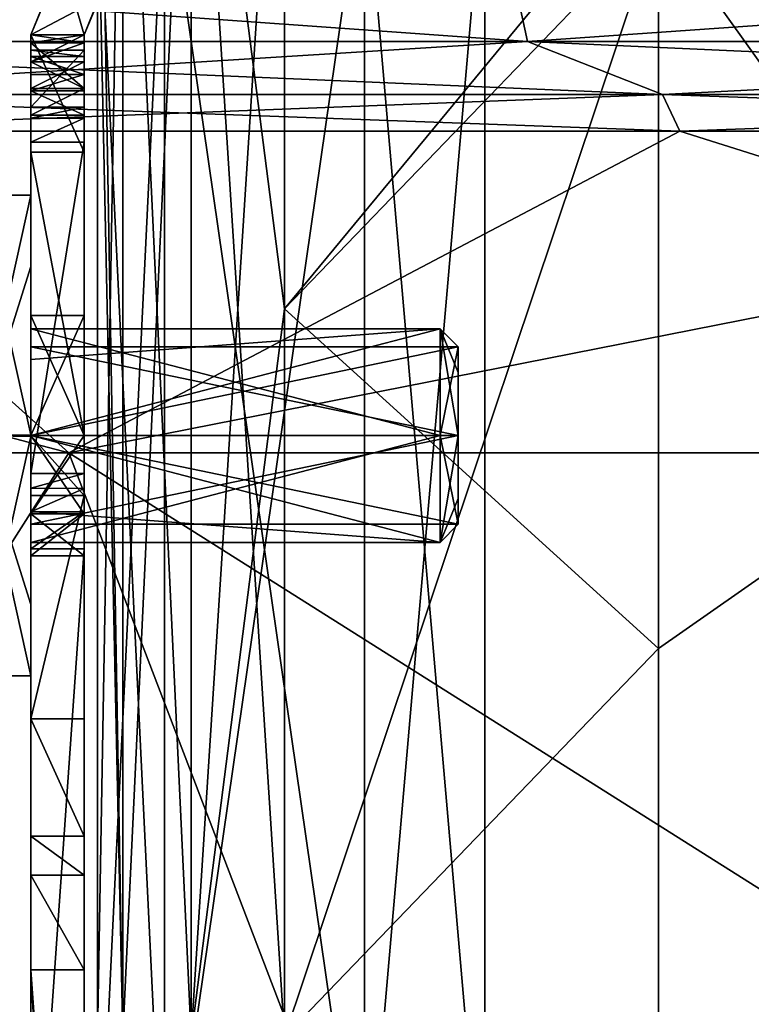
# Model space of a CAD drawing. Extents: x -226 to 210, y 0 to 1475.
# Tile 19 of 102: x -63 to -36, y 165 to 202. Entities that reach past the tile are written whole.
import ezdxf

# ---------------------------------------------------------------- set-up
doc = ezdxf.new("R2010")
doc.units = 0
doc.header["$LTSCALE"] = 60.382224
for name, color, linetype in [('11', 7, 'CONTINUOUS'), ('12', 7, 'CONTINUOUS'), ('13', 7, 'CONTINUOUS'), ('14', 7, 'CONTINUOUS'), ('15', 7, 'CONTINUOUS'), ('16', 7, 'CONTINUOUS'), ('17', 7, 'CONTINUOUS'), ('18', 7, 'CONTINUOUS'), ('2', 7, 'CONTINUOUS'), ('20', 7, 'CONTINUOUS'), ('238', 7, 'CONTINUOUS'), ('239', 7, 'CONTINUOUS'), ('240', 7, 'CONTINUOUS'), ('256', 7, 'CONTINUOUS'), ('257', 7, 'CONTINUOUS'), ('258', 7, 'CONTINUOUS'), ('259', 7, 'CONTINUOUS'), ('260', 7, 'CONTINUOUS'), ('261', 7, 'CONTINUOUS'), ('262', 7, 'CONTINUOUS'), ('3', 7, 'CONTINUOUS'), ('37', 7, 'CONTINUOUS'), ('38', 7, 'CONTINUOUS'), ('397', 7, 'CONTINUOUS'), ('398', 7, 'CONTINUOUS'), ('399', 7, 'CONTINUOUS'), ('4', 7, 'CONTINUOUS'), ('400', 7, 'CONTINUOUS'), ('409', 7, 'CONTINUOUS'), ('410', 7, 'CONTINUOUS'), ('411', 7, 'CONTINUOUS'), ('412', 7, 'CONTINUOUS'), ('413', 7, 'CONTINUOUS'), ('414', 7, 'CONTINUOUS'), ('415', 7, 'CONTINUOUS'), ('416', 7, 'CONTINUOUS'), ('417', 7, 'CONTINUOUS'), ('418', 7, 'CONTINUOUS'), ('419', 7, 'CONTINUOUS'), ('420', 7, 'CONTINUOUS'), ('421', 7, 'CONTINUOUS'), ('422', 7, 'CONTINUOUS'), ('423', 7, 'CONTINUOUS'), ('424', 7, 'CONTINUOUS'), ('425', 7, 'CONTINUOUS'), ('426', 7, 'CONTINUOUS'), ('427', 7, 'CONTINUOUS'), ('428', 7, 'CONTINUOUS'), ('429', 7, 'CONTINUOUS'), ('436', 7, 'CONTINUOUS'), ('5', 7, 'CONTINUOUS'), ('6', 7, 'CONTINUOUS'), ('7', 7, 'CONTINUOUS'), ('8', 7, 'CONTINUOUS'), ('882', 7, 'CONTINUOUS'), ('883', 7, 'CONTINUOUS'), ('884', 7, 'CONTINUOUS'), ('885', 7, 'CONTINUOUS'), ('886', 7, 'CONTINUOUS'), ('887', 7, 'CONTINUOUS'), ('888', 7, 'CONTINUOUS'), ('889', 7, 'CONTINUOUS'), ('9', 7, 'CONTINUOUS')]:
    doc.layers.add(name, color=color, linetype=linetype)

msp = doc.modelspace()

# ---------------------------------------------------------------- linework, layer by layer
at = {"layer": '11', "color": 7, "linetype": 'CONTINUOUS'}
for points in [[(-50, 207.692, -285), (-50, 155.769, -285), (-57.5, 207.692, -285), (-50, 207.692, -285)], [(-57.5, 207.692, -285), (-50, 155.769, -285), (-57.5, 155.769, -285), (-57.5, 207.692, -285)]]:
    msp.add_3dface(points, dxfattribs=at)
at = {"layer": '12', "color": 7, "linetype": 'CONTINUOUS'}
for points in [[(-50, 155.769, -285), (-50, 207.692, -285), (-50, 155.769, -295), (-50, 155.769, -285)], [(-50, 155.769, -295), (-50, 207.692, -285), (-50, 207.692, -295), (-50, 155.769, -295)]]:
    msp.add_3dface(points, dxfattribs=at)
at = {"layer": '13', "color": 7, "linetype": 'CONTINUOUS'}
for points in [[(-45.5, 207.692, -295), (-45.5, 155.769, -295), (-50, 207.692, -295), (-45.5, 207.692, -295)], [(-45.5, 155.769, -295), (-50, 155.769, -295), (-50, 207.692, -295), (-45.5, 155.769, -295)]]:
    msp.add_3dface(points, dxfattribs=at)
at = {"layer": '14', "color": 7, "linetype": 'CONTINUOUS'}
for points in [[(-57.5, 207.692, -285), (-57.5, 155.769, -285), (-57.5, 207.692, -292.5), (-57.5, 207.692, -285)], [(-57.5, 207.692, -292.5), (-57.5, 155.769, -285), (-57.5, 155.769, -292.5), (-57.5, 207.692, -292.5)]]:
    msp.add_3dface(points, dxfattribs=at)
at = {"layer": '15', "color": 7, "linetype": 'CONTINUOUS'}
for points in [[(-57.5, 207.692, -292.5), (-57.5, 155.769, -292.5), (-60, 207.692, -292.5), (-57.5, 207.692, -292.5)], [(-60, 207.692, -292.5), (-57.5, 155.769, -292.5), (-60, 155.769, -292.5), (-60, 207.692, -292.5)]]:
    msp.add_3dface(points, dxfattribs=at)
at = {"layer": '16', "color": 7, "linetype": 'CONTINUOUS'}
for points in [[(-60, 207.692, -292.5), (-60, 155.769, -292.5), (-60, 207.692, -267), (-60, 207.692, -292.5)], [(-60, 207.692, -267), (-60, 155.769, -292.5), (-60, 163.485, -267), (-60, 207.692, -267)]]:
    msp.add_3dface(points, dxfattribs=at)
at = {"layer": '17', "color": 7, "linetype": 'CONTINUOUS'}
for points in [[(-60, 217.998, -267), (-60, 207.692, -267), (-59.062, 163.485, -263.5), (-60, 217.998, -267)], [(-59.062, 217.998, -263.5), (-60, 217.998, -267), (-59.062, 163.485, -263.5), (-59.062, 217.998, -263.5)], [(-56.5, 217.998, -260.938), (-59.062, 217.998, -263.5), (-56.5, 163.485, -260.938), (-56.5, 217.998, -260.938)], [(-56.5, 163.485, -260.938), (-59.062, 217.998, -263.5), (-59.062, 163.485, -263.5), (-56.5, 163.485, -260.938)], [(-53, 217.998, -260), (-56.5, 217.998, -260.938), (-53, 190.741, -260), (-53, 217.998, -260)], [(-53, 190.741, -260), (-56.5, 217.998, -260.938), (-53, 163.485, -260), (-53, 190.741, -260)], [(-53, 163.485, -260), (-56.5, 217.998, -260.938), (-56.5, 163.485, -260.938), (-53, 163.485, -260)], [(-60, 207.692, -267), (-60, 163.485, -267), (-59.062, 163.485, -263.5), (-60, 207.692, -267)]]:
    msp.add_3dface(points, dxfattribs=at)
at = {"layer": '18', "color": 7, "linetype": 'CONTINUOUS'}
for points in [[(-53, 217.998, -260), (-53, 190.741, -260), (-39, 207.692, -260), (-53, 217.998, -260)], [(-39, 207.692, -260), (-53, 190.741, -260), (-39, 205.28, -260), (-39, 207.692, -260)], [(-53, 190.741, -260), (-53, 163.485, -260), (-39, 205.28, -260), (-53, 190.741, -260)], [(-39, 205.28, -260), (-53, 163.485, -260), (-39, 155.769, -260), (-39, 205.28, -260)]]:
    msp.add_3dface(points, dxfattribs=at)
at = {"layer": '2', "color": 7, "linetype": 'CONTINUOUS'}
for points in [[(-45.5, 207.692, -305), (-45.5, 155.769, -305), (-45.5, 207.692, -295), (-45.5, 207.692, -305)], [(-45.5, 207.692, -295), (-45.5, 155.769, -305), (-45.5, 155.769, -295), (-45.5, 207.692, -295)]]:
    msp.add_3dface(points, dxfattribs=at)
at = {"layer": '20', "color": 7, "linetype": 'CONTINUOUS'}
for points in [[(-39, 205.28, -260), (-39, 155.769, -260), (0, 150.767, -262.5), (-39, 205.28, -260)], [(0, 205.28, -262.5), (-39, 205.28, -260), (0, 150.767, -262.5), (0, 205.28, -262.5)]]:
    msp.add_3dface(points, dxfattribs=at)
at = {"layer": '238', "color": 7, "linetype": 'CONTINUOUS'}
for points in [[(-62.5, 186.031, -308.999), (-62.5, 195, -300), (-62.5, 186, -304), (-62.5, 186.031, -308.999)], [(-62.5, 195, -300), (-62.5, 192.327, -293.599), (-62.5, 188.845, -297.188), (-62.5, 195, -300)], [(-62.5, 186, -304), (-62.5, 195, -300), (-62.5, 189.999, -300.016), (-62.5, 186, -304)], [(-62.5, 189.999, -300.016), (-62.5, 195, -300), (-62.5, 188.845, -297.188), (-62.5, 189.999, -300.016)], [(-62.5, 192.327, -293.599), (-62.5, 185.969, -291.001), (-62.5, 186, -296), (-62.5, 192.327, -293.599)], [(-62.5, 192.327, -293.599), (-62.5, 186, -296), (-62.5, 188.845, -297.188), (-62.5, 192.327, -293.599)], [(-62.5, 179.673, -306.401), (-62.5, 186.031, -308.999), (-62.5, 186, -304), (-62.5, 179.673, -306.401)], [(-62.5, 183.155, -302.812), (-62.5, 179.673, -306.401), (-62.5, 186, -304), (-62.5, 183.155, -302.812)], [(-62.5, 185.969, -291.001), (-62.5, 177, -300), (-62.5, 186, -296), (-62.5, 185.969, -291.001)], [(-62.5, 186, -296), (-62.5, 177, -300), (-62.5, 182.001, -299.984), (-62.5, 186, -296)], [(-62.5, 177, -300), (-62.5, 179.673, -306.401), (-62.5, 183.155, -302.812), (-62.5, 177, -300)], [(-62.5, 182.001, -299.984), (-62.5, 177, -300), (-62.5, 183.155, -302.812), (-62.5, 182.001, -299.984)]]:
    msp.add_3dface(points, dxfattribs=at)
at = {"layer": '239', "color": 7, "linetype": 'CONTINUOUS'}
for points in [[(-62.5, 195, -300), (-62.5, 186.031, -308.999), (-64.5, 195, -300), (-62.5, 195, -300)], [(-64.5, 195, -300), (-62.5, 186.031, -308.999), (-64.5, 186, -309), (-64.5, 195, -300)], [(-62.5, 186.031, -308.999), (-62.5, 179.673, -306.401), (-64.5, 186, -309), (-62.5, 186.031, -308.999)], [(-62.5, 179.673, -306.401), (-62.5, 177, -300), (-64.5, 186, -309), (-62.5, 179.673, -306.401)], [(-64.5, 186, -309), (-62.5, 177, -300), (-64.5, 177, -300), (-64.5, 186, -309)]]:
    msp.add_3dface(points, dxfattribs=at)
at = {"layer": '240', "color": 7, "linetype": 'CONTINUOUS'}
for points in [[(-62.5, 192.327, -293.599), (-62.5, 195, -300), (-64.5, 186, -291), (-62.5, 192.327, -293.599)], [(-62.5, 195, -300), (-64.5, 195, -300), (-64.5, 186, -291), (-62.5, 195, -300)], [(-62.5, 185.969, -291.001), (-62.5, 192.327, -293.599), (-64.5, 186, -291), (-62.5, 185.969, -291.001)], [(-64.5, 177, -300), (-62.5, 185.969, -291.001), (-64.5, 186, -291), (-64.5, 177, -300)], [(-62.5, 177, -300), (-62.5, 185.969, -291.001), (-64.5, 177, -300), (-62.5, 177, -300)]]:
    msp.add_3dface(points, dxfattribs=at)
at = {"layer": '256', "color": 7, "linetype": 'CONTINUOUS'}
for points in [[(-62.5, 186, -296), (-62.5, 182.001, -299.984), (-47.177, 186, -296), (-62.5, 186, -296)], [(-47.177, 186, -296), (-62.5, 182.001, -299.984), (-47.177, 182, -300), (-47.177, 186, -296)], [(-62.5, 183.155, -302.812), (-62.5, 186, -304), (-47.177, 182, -300), (-62.5, 183.155, -302.812)], [(-47.177, 182, -300), (-62.5, 186, -304), (-47.177, 186, -304), (-47.177, 182, -300)], [(-62.5, 182.001, -299.984), (-62.5, 183.155, -302.812), (-47.177, 182, -300), (-62.5, 182.001, -299.984)]]:
    msp.add_3dface(points, dxfattribs=at)
at = {"layer": '257', "color": 7, "linetype": 'CONTINUOUS'}
for points in [[(-62.5, 188.845, -297.188), (-62.5, 186, -296), (-47.177, 190, -300), (-62.5, 188.845, -297.188)], [(-62.5, 186, -296), (-47.177, 186, -296), (-47.177, 190, -300), (-62.5, 186, -296)], [(-62.5, 189.999, -300.016), (-62.5, 188.845, -297.188), (-47.177, 190, -300), (-62.5, 189.999, -300.016)], [(-47.177, 186, -304), (-62.5, 189.999, -300.016), (-47.177, 190, -300), (-47.177, 186, -304)], [(-62.5, 186, -304), (-62.5, 189.999, -300.016), (-47.177, 186, -304), (-62.5, 186, -304)]]:
    msp.add_3dface(points, dxfattribs=at)
at = {"layer": '258', "color": 7, "linetype": 'CONTINUOUS'}
for points in [[(-47.177, 190, -300), (-47.177, 186, -296), (-46.5, 189.323, -299.976), (-47.177, 190, -300)], [(-47.177, 186, -304), (-47.177, 190, -300), (-46.5, 186, -303.323), (-47.177, 186, -304)], [(-46.5, 186, -303.323), (-47.177, 190, -300), (-46.5, 188.362, -302.336), (-46.5, 186, -303.323)], [(-46.5, 188.362, -302.336), (-47.177, 190, -300), (-46.5, 189.323, -299.976), (-46.5, 188.362, -302.336)], [(-47.177, 186, -296), (-46.5, 186, -296.677), (-46.5, 189.323, -299.976), (-47.177, 186, -296)]]:
    msp.add_3dface(points, dxfattribs=at)
at = {"layer": '259', "color": 7, "linetype": 'CONTINUOUS'}
for points in [[(-46.5, 189.323, -299.976), (-46.5, 186, -296.677), (-46.5, 183.638, -297.664), (-46.5, 189.323, -299.976)], [(-46.5, 188.362, -302.336), (-46.5, 189.323, -299.976), (-46.5, 182.677, -300.024), (-46.5, 188.362, -302.336)], [(-46.5, 182.677, -300.024), (-46.5, 189.323, -299.976), (-46.5, 183.638, -297.664), (-46.5, 182.677, -300.024)], [(-46.5, 186, -303.323), (-46.5, 188.362, -302.336), (-46.5, 182.677, -300.024), (-46.5, 186, -303.323)]]:
    msp.add_3dface(points, dxfattribs=at)
at = {"layer": '260', "color": 7, "linetype": 'CONTINUOUS'}
for points in [[(-47.177, 186, -296), (-47.177, 182, -300), (-46.5, 186, -296.677), (-47.177, 186, -296)], [(-47.177, 182, -300), (-47.177, 186, -304), (-46.5, 182.677, -300.024), (-47.177, 182, -300)], [(-46.5, 186, -296.677), (-47.177, 182, -300), (-46.5, 183.638, -297.664), (-46.5, 186, -296.677)], [(-47.177, 186, -304), (-46.5, 186, -303.323), (-46.5, 182.677, -300.024), (-47.177, 186, -304)], [(-47.177, 182, -300), (-46.5, 182.677, -300.024), (-46.5, 183.638, -297.664), (-47.177, 182, -300)]]:
    msp.add_3dface(points, dxfattribs=at)
at = {"layer": '261', "color": 7, "linetype": 'CONTINUOUS'}
for points in [[(-46.5, 186, -296.677), (-46.5, 189.323, -300), (-62.5, 186, -296.677), (-46.5, 186, -296.677)], [(-62.5, 186, -296.677), (-46.5, 189.323, -300), (-62.5, 189.323, -300), (-62.5, 186, -296.677)], [(-46.5, 182.677, -300), (-46.5, 186, -296.677), (-62.5, 182.677, -300), (-46.5, 182.677, -300)], [(-62.5, 182.677, -300), (-46.5, 186, -296.677), (-62.5, 186, -296.677), (-62.5, 182.677, -300)]]:
    msp.add_3dface(points, dxfattribs=at)
at = {"layer": '262', "color": 7, "linetype": 'CONTINUOUS'}
for points in [[(-62.5, 189.323, -300), (-46.5, 189.323, -300), (-46.5, 186, -303.323), (-62.5, 189.323, -300)], [(-62.5, 189.323, -300), (-46.5, 186, -303.323), (-62.5, 186, -303.323), (-62.5, 189.323, -300)], [(-46.5, 182.677, -300), (-62.5, 182.677, -300), (-62.5, 186, -303.323), (-46.5, 182.677, -300)], [(-46.5, 186, -303.323), (-46.5, 182.677, -300), (-62.5, 186, -303.323), (-46.5, 186, -303.323)]]:
    msp.add_3dface(points, dxfattribs=at)
at = {"layer": '3', "color": 7, "linetype": 'CONTINUOUS'}
for points in [[(-45.5, 155.769, -305), (-45.5, 207.692, -305), (-50, 155.769, -305), (-45.5, 155.769, -305)], [(-50, 155.769, -305), (-45.5, 207.692, -305), (-50, 207.692, -305), (-50, 155.769, -305)]]:
    msp.add_3dface(points, dxfattribs=at)
at = {"layer": '37', "color": 7, "linetype": 'CONTINUOUS'}
for points in [[(-53, 190.741, -340), (-53, 217.998, -340), (-39, 205.28, -340), (-53, 190.741, -340)], [(-53, 190.741, -340), (-39, 205.28, -340), (-39, 178.024, -340), (-53, 190.741, -340)], [(-53, 163.485, -340), (-53, 190.741, -340), (-39, 178.024, -340), (-53, 163.485, -340)], [(-53, 163.485, -340), (-39, 178.024, -340), (-39, 150.767, -340), (-53, 163.485, -340)]]:
    msp.add_3dface(points, dxfattribs=at)
at = {"layer": '38', "color": 7, "linetype": 'CONTINUOUS'}
for points in [[(-39, 205.28, -340), (0, 205.28, -337.5), (-39, 178.024, -340), (-39, 205.28, -340)], [(-39, 178.024, -340), (0, 205.28, -337.5), (-39, 150.767, -340), (-39, 178.024, -340)], [(-39, 150.767, -340), (0, 205.28, -337.5), (0, 150.767, -337.5), (-39, 150.767, -340)]]:
    msp.add_3dface(points, dxfattribs=at)
at = {"layer": '397', "color": 7, "linetype": 'CONTINUOUS'}
for points in [[(-62.5, 183.972, -247.392), (-62.5, 183.972, -197.258), (-62.5, 201, -224.886), (-62.5, 183.972, -247.392)], [(-62.5, 201, -262), (-62.5, 183.972, -247.392), (-62.5, 200, -261), (-62.5, 201, -262)], [(-62.5, 183.972, -247.392), (-62.5, 201, -262), (-62.5, 186, -295.5), (-62.5, 183.972, -247.392)], [(-62.5, 200, -259), (-62.5, 183.972, -247.392), (-62.5, 201, -259), (-62.5, 200, -259)], [(-62.5, 201, -259), (-62.5, 183.972, -247.392), (-62.5, 201, -224.886), (-62.5, 201, -259)], [(-62.5, 201, -224.886), (-62.5, 183.972, -197.258), (-62.5, 199, -190.773), (-62.5, 201, -224.886)], [(-62.5, 201, -300), (-62.5, 196.607, -310.606), (-62.5, 190.5, -300.007), (-62.5, 201, -300)], [(-62.5, 201, -262), (-62.5, 201, -300), (-62.5, 186, -295.5), (-62.5, 201, -262)], [(-62.5, 186, -295.5), (-62.5, 201, -300), (-62.5, 190.5, -300.007), (-62.5, 186, -295.5)], [(-62.5, 200.707, -261.293), (-62.5, 201, -262), (-62.5, 200, -261), (-62.5, 200.707, -261.293)], [(-62.5, 201, -190.773), (-62.5, 201, -224.886), (-62.5, 200.7, -190.773), (-62.5, 201, -190.773)], [(-62.5, 200.7, -190.773), (-62.5, 201, -224.886), (-62.5, 199, -190.773), (-62.5, 200.7, -190.773)], [(-62.5, 200.196, -188.37), (-62.5, 184.025, -147.264), (-62.5, 200.426, -187.641), (-62.5, 200.196, -188.37)], [(-62.5, 200.426, -187.641), (-62.5, 184.025, -147.264), (-62.5, 198.296, -163.3), (-62.5, 200.426, -187.641)], [(-62.5, 199.517, -188.724), (-62.5, 184.025, -147.264), (-62.5, 200.196, -188.37), (-62.5, 199.517, -188.724)], [(-62.5, 200, -261), (-62.5, 183.972, -247.392), (-62.5, 199, -260.004), (-62.5, 200, -261)], [(-62.5, 199, -260.004), (-62.5, 183.972, -247.392), (-62.5, 200, -259), (-62.5, 199, -260.004)], [(-62.5, 198.913, -188.777), (-62.5, 184.025, -147.264), (-62.5, 199.517, -188.724), (-62.5, 198.913, -188.777)], [(-62.5, 199, -190.773), (-62.5, 183.972, -197.258), (-62.5, 198.001, -189.817), (-62.5, 199, -190.773)], [(-62.5, 198.001, -189.817), (-62.5, 184.025, -147.264), (-62.5, 198.913, -188.777), (-62.5, 198.001, -189.817)], [(-62.5, 198.296, -163.3), (-62.5, 184.025, -147.264), (-62.5, 197.888, -161.714), (-62.5, 198.296, -163.3)], [(-62.5, 183.972, -197.258), (-62.5, 184.025, -147.264), (-62.5, 198.001, -189.817), (-62.5, 183.972, -197.258)], [(-62.5, 197.888, -161.714), (-62.5, 184.025, -147.264), (-62.5, 196.99, -160.345), (-62.5, 197.888, -161.714)], [(-62.5, 196.99, -160.345), (-62.5, 184.025, -147.264), (-62.5, 184.586, -146.9), (-62.5, 196.99, -160.345)], [(-62.5, 186, -315), (-62.5, 183.753, -314.831), (-62.5, 196.607, -310.606), (-62.5, 186, -315)], [(-62.5, 196.607, -310.606), (-62.5, 183.753, -314.831), (-62.5, 186, -304.5), (-62.5, 196.607, -310.606)], [(-62.5, 190.5, -300.007), (-62.5, 196.607, -310.606), (-62.5, 186, -304.5), (-62.5, 190.5, -300.007)], [(-62.5, 183.753, -314.831), (-62.5, 183.075, -303.42), (-62.5, 186, -304.5), (-62.5, 183.753, -314.831)], [(-62.5, 183.072, -296.583), (-62.5, 183.972, -247.392), (-62.5, 186, -295.5), (-62.5, 183.072, -296.583)], [(-62.5, 184.025, -147.264), (-62.5, 183.972, -197.258), (-62.5, 183.147, -147.426), (-62.5, 184.025, -147.264)], [(-62.5, 129.459, -243.091), (-62.5, 129.459, -191.182), (-62.5, 183.972, -197.258), (-62.5, 129.459, -243.091)], [(-62.5, 166, -295), (-62.5, 129.459, -243.091), (-62.5, 183.972, -247.392), (-62.5, 166, -295)], [(-62.5, 183.972, -247.392), (-62.5, 129.459, -243.091), (-62.5, 183.972, -197.258), (-62.5, 183.972, -247.392)], [(-62.5, 183.972, -197.258), (-62.5, 129.459, -191.182), (-62.5, 183.147, -147.426), (-62.5, 183.972, -197.258)], [(-62.5, 183.072, -296.583), (-62.5, 166, -295), (-62.5, 183.972, -247.392), (-62.5, 183.072, -296.583)], [(-62.5, 183.753, -314.831), (-62.5, 175.394, -310.607), (-62.5, 183.075, -303.42), (-62.5, 183.753, -314.831)], [(-62.5, 129.459, -191.182), (-62.5, 129.459, -139.273), (-62.5, 183.147, -147.426), (-62.5, 129.459, -191.182)], [(-62.5, 183.147, -147.426), (-62.5, 129.459, -139.273), (-62.5, 181.758, -146.78), (-62.5, 183.147, -147.426)], [(-62.5, 175.394, -310.607), (-62.5, 171, -300), (-62.5, 183.075, -303.42), (-62.5, 175.394, -310.607)], [(-62.5, 183.075, -303.42), (-62.5, 171, -300), (-62.5, 181.5, -299.993), (-62.5, 183.075, -303.42)], [(-62.5, 169.536, -296.464), (-62.5, 166, -295), (-62.5, 183.072, -296.583), (-62.5, 169.536, -296.464)], [(-62.5, 181.5, -299.993), (-62.5, 169.536, -296.464), (-62.5, 183.072, -296.583), (-62.5, 181.5, -299.993)], [(-62.5, 181.758, -146.78), (-62.5, 129.459, -139.273), (-62.5, 153.254, -115.033), (-62.5, 181.758, -146.78)], [(-62.5, 171, -300), (-62.5, 169.536, -296.464), (-62.5, 181.5, -299.993), (-62.5, 171, -300)], [(-62.5, 129.459, -295), (-62.5, 129.459, -243.091), (-62.5, 166, -295), (-62.5, 129.459, -295)]]:
    msp.add_3dface(points, dxfattribs=at)
at = {"layer": '398', "color": 7, "linetype": 'CONTINUOUS'}
for points in [[(-62.5, 186, -295.5), (-62.5, 190.5, -300.007), (-60.5, 186, -295.5), (-62.5, 186, -295.5)], [(-62.5, 190.5, -300.007), (-62.5, 186, -304.5), (-60.5, 190.5, -299.993), (-62.5, 190.5, -300.007)], [(-62.5, 190.5, -300.007), (-60.5, 190.5, -299.993), (-60.5, 186, -295.5), (-62.5, 190.5, -300.007)], [(-62.5, 186, -304.5), (-60.5, 186, -304.5), (-60.5, 190.5, -299.993), (-62.5, 186, -304.5)]]:
    msp.add_3dface(points, dxfattribs=at)
at = {"layer": '399', "color": 7, "linetype": 'CONTINUOUS'}
for points in [[(-62.5, 186, -304.5), (-62.5, 183.075, -303.42), (-60.5, 186, -304.5), (-62.5, 186, -304.5)], [(-62.5, 183.075, -303.42), (-60.5, 183.072, -303.417), (-60.5, 186, -304.5), (-62.5, 183.075, -303.42)], [(-62.5, 183.072, -296.583), (-62.5, 186, -295.5), (-60.5, 183.075, -296.58), (-62.5, 183.072, -296.583)], [(-60.5, 183.075, -296.58), (-62.5, 186, -295.5), (-60.5, 186, -295.5), (-60.5, 183.075, -296.58)], [(-62.5, 183.075, -303.42), (-62.5, 181.5, -299.993), (-60.5, 181.5, -300.007), (-62.5, 183.075, -303.42)], [(-62.5, 183.075, -303.42), (-60.5, 181.5, -300.007), (-60.5, 183.072, -303.417), (-62.5, 183.075, -303.42)], [(-62.5, 181.5, -299.993), (-62.5, 183.072, -296.583), (-60.5, 183.075, -296.58), (-62.5, 181.5, -299.993)], [(-62.5, 181.5, -299.993), (-60.5, 183.075, -296.58), (-60.5, 181.5, -300.007), (-62.5, 181.5, -299.993)]]:
    msp.add_3dface(points, dxfattribs=at)
at = {"layer": '4', "color": 7, "linetype": 'CONTINUOUS'}
for points in [[(-50, 155.769, -305), (-50, 207.692, -305), (-50, 155.769, -315), (-50, 155.769, -305)], [(-50, 155.769, -315), (-50, 207.692, -305), (-50, 207.692, -315), (-50, 155.769, -315)]]:
    msp.add_3dface(points, dxfattribs=at)
at = {"layer": '400', "color": 7, "linetype": 'CONTINUOUS'}
for points in [[(-60.5, 201, -190.773), (-60.5, 200.7, -190.773), (-60.5, 183.972, -197.26), (-60.5, 201, -190.773)], [(-60.5, 201, -190.773), (-60.5, 183.972, -197.26), (-60.5, 201, -224.886), (-60.5, 201, -190.773)], [(-60.5, 200, -259), (-60.5, 201, -259), (-60.5, 201, -224.886), (-60.5, 200, -259)], [(-60.5, 183.972, -247.396), (-60.5, 200, -259), (-60.5, 201, -224.886), (-60.5, 183.972, -247.396)], [(-60.5, 201, -262), (-60.5, 200.707, -261.293), (-60.5, 183.075, -296.58), (-60.5, 201, -262)], [(-60.5, 201, -300), (-60.5, 201, -262), (-60.5, 190.5, -299.993), (-60.5, 201, -300)], [(-60.5, 201, -262), (-60.5, 183.075, -296.58), (-60.5, 186, -295.5), (-60.5, 201, -262)], [(-60.5, 190.5, -299.993), (-60.5, 201, -262), (-60.5, 186, -295.5), (-60.5, 190.5, -299.993)], [(-60.5, 196.606, -310.607), (-60.5, 201, -300), (-60.5, 186, -304.5), (-60.5, 196.606, -310.607)], [(-60.5, 186, -304.5), (-60.5, 201, -300), (-60.5, 190.5, -299.993), (-60.5, 186, -304.5)], [(-60.5, 183.972, -197.26), (-60.5, 183.972, -247.396), (-60.5, 201, -224.886), (-60.5, 183.972, -197.26)], [(-60.5, 200.707, -261.293), (-60.5, 200, -261), (-60.5, 183.075, -296.58), (-60.5, 200.707, -261.293)], [(-60.5, 200.7, -190.773), (-60.5, 199, -190.773), (-60.5, 183.972, -197.26), (-60.5, 200.7, -190.773)], [(-60.5, 200.426, -187.641), (-60.5, 198.296, -163.3), (-60.5, 183.972, -197.26), (-60.5, 200.426, -187.641)], [(-60.5, 200.196, -188.37), (-60.5, 200.426, -187.641), (-60.5, 198.913, -188.777), (-60.5, 200.196, -188.37)], [(-60.5, 198.913, -188.777), (-60.5, 200.426, -187.641), (-60.5, 183.972, -197.26), (-60.5, 198.913, -188.777)], [(-60.5, 199.517, -188.724), (-60.5, 200.196, -188.37), (-60.5, 198.913, -188.777), (-60.5, 199.517, -188.724)], [(-60.5, 199, -259.996), (-60.5, 200, -259), (-60.5, 183.972, -247.396), (-60.5, 199, -259.996)], [(-60.5, 200, -261), (-60.5, 199, -259.996), (-60.5, 183.075, -296.58), (-60.5, 200, -261)], [(-60.5, 199, -190.773), (-60.5, 198.001, -189.817), (-60.5, 183.972, -197.26), (-60.5, 199, -190.773)], [(-60.5, 199, -259.996), (-60.5, 183.972, -247.396), (-60.5, 183.075, -296.58), (-60.5, 199, -259.996)], [(-60.5, 198.001, -189.817), (-60.5, 198.913, -188.777), (-60.5, 183.972, -197.26), (-60.5, 198.001, -189.817)], [(-60.5, 198.296, -163.3), (-60.5, 197.888, -161.714), (-60.5, 183.972, -197.26), (-60.5, 198.296, -163.3)], [(-60.5, 197.888, -161.714), (-60.5, 196.99, -160.345), (-60.5, 183.972, -197.26), (-60.5, 197.888, -161.714)], [(-60.5, 184.586, -146.9), (-60.5, 184.024, -147.264), (-60.5, 196.99, -160.345), (-60.5, 184.586, -146.9)], [(-60.5, 196.99, -160.345), (-60.5, 184.024, -147.264), (-60.5, 183.972, -197.26), (-60.5, 196.99, -160.345)], [(-60.5, 186, -315), (-60.5, 196.606, -310.607), (-60.5, 183.753, -314.831), (-60.5, 186, -315)], [(-60.5, 183.753, -314.831), (-60.5, 196.606, -310.607), (-60.5, 186, -304.5), (-60.5, 183.753, -314.831)], [(-60.5, 183.072, -303.417), (-60.5, 183.753, -314.831), (-60.5, 186, -304.5), (-60.5, 183.072, -303.417)], [(-60.5, 184.024, -147.264), (-60.5, 183.146, -147.426), (-60.5, 129.459, -191.182), (-60.5, 184.024, -147.264)], [(-60.5, 184.024, -147.264), (-60.5, 129.459, -191.182), (-60.5, 183.972, -197.26), (-60.5, 184.024, -147.264)], [(-60.5, 166, -295), (-60.5, 169.536, -296.464), (-60.5, 183.972, -247.396), (-60.5, 166, -295)], [(-60.5, 138, -295), (-60.5, 166, -295), (-60.5, 183.972, -247.396), (-60.5, 138, -295)], [(-60.5, 183.972, -247.396), (-60.5, 169.536, -296.464), (-60.5, 183.075, -296.58), (-60.5, 183.972, -247.396)], [(-60.5, 129.459, -295), (-60.5, 138, -295), (-60.5, 183.972, -247.396), (-60.5, 129.459, -295)], [(-60.5, 129.459, -243.091), (-60.5, 129.459, -295), (-60.5, 183.972, -247.396), (-60.5, 129.459, -243.091)], [(-60.5, 129.459, -191.182), (-60.5, 129.459, -243.091), (-60.5, 183.972, -197.26), (-60.5, 129.459, -191.182)], [(-60.5, 183.972, -197.26), (-60.5, 129.459, -243.091), (-60.5, 183.972, -247.396), (-60.5, 183.972, -197.26)], [(-60.5, 175.393, -310.606), (-60.5, 183.753, -314.831), (-60.5, 183.072, -303.417), (-60.5, 175.393, -310.606)], [(-60.5, 183.146, -147.426), (-60.5, 181.758, -146.78), (-60.5, 129.459, -191.182), (-60.5, 183.146, -147.426)], [(-60.5, 169.536, -296.464), (-60.5, 171, -300), (-60.5, 183.075, -296.58), (-60.5, 169.536, -296.464)], [(-60.5, 183.075, -296.58), (-60.5, 171, -300), (-60.5, 181.5, -300.007), (-60.5, 183.075, -296.58)], [(-60.5, 181.5, -300.007), (-60.5, 175.393, -310.606), (-60.5, 183.072, -303.417), (-60.5, 181.5, -300.007)], [(-60.5, 181.758, -146.78), (-60.5, 153.254, -115.033), (-60.5, 129.459, -139.273), (-60.5, 181.758, -146.78)], [(-60.5, 181.758, -146.78), (-60.5, 129.459, -139.273), (-60.5, 129.459, -191.182), (-60.5, 181.758, -146.78)], [(-60.5, 171, -300), (-60.5, 175.393, -310.606), (-60.5, 181.5, -300.007), (-60.5, 171, -300)]]:
    msp.add_3dface(points, dxfattribs=at)
at = {"layer": '409', "color": 7, "linetype": 'CONTINUOUS'}
for points in [[(-62.5, 181.758, -146.78), (-62.5, 153.254, -115.033), (-60.5, 181.758, -146.78), (-62.5, 181.758, -146.78)], [(-60.5, 181.758, -146.78), (-62.5, 153.254, -115.033), (-60.5, 153.254, -115.033), (-60.5, 181.758, -146.78)]]:
    msp.add_3dface(points, dxfattribs=at)
at = {"layer": '410', "color": 7, "linetype": 'CONTINUOUS'}
for points in [[(-62.5, 184.586, -146.9), (-62.5, 184.025, -147.264), (-60.5, 184.586, -146.9), (-62.5, 184.586, -146.9)], [(-60.5, 184.586, -146.9), (-62.5, 184.025, -147.264), (-60.5, 184.024, -147.264), (-60.5, 184.586, -146.9)], [(-62.5, 184.025, -147.264), (-62.5, 183.147, -147.426), (-60.5, 184.024, -147.264), (-62.5, 184.025, -147.264)], [(-60.5, 184.024, -147.264), (-62.5, 183.147, -147.426), (-60.5, 183.146, -147.426), (-60.5, 184.024, -147.264)], [(-62.5, 183.147, -147.426), (-62.5, 181.758, -146.78), (-60.5, 183.146, -147.426), (-62.5, 183.147, -147.426)], [(-62.5, 181.758, -146.78), (-60.5, 181.758, -146.78), (-60.5, 183.146, -147.426), (-62.5, 181.758, -146.78)]]:
    msp.add_3dface(points, dxfattribs=at)
at = {"layer": '411', "color": 7, "linetype": 'CONTINUOUS'}
for points in [[(-62.5, 196.99, -160.345), (-62.5, 184.586, -146.9), (-60.5, 196.99, -160.345), (-62.5, 196.99, -160.345)], [(-62.5, 184.586, -146.9), (-60.5, 184.586, -146.9), (-60.5, 196.99, -160.345), (-62.5, 184.586, -146.9)]]:
    msp.add_3dface(points, dxfattribs=at)
at = {"layer": '412', "color": 7, "linetype": 'CONTINUOUS'}
for points in [[(-62.5, 198.296, -163.3), (-62.5, 197.888, -161.714), (-60.5, 198.296, -163.3), (-62.5, 198.296, -163.3)], [(-60.5, 198.296, -163.3), (-62.5, 197.888, -161.714), (-60.5, 197.888, -161.714), (-60.5, 198.296, -163.3)], [(-62.5, 197.888, -161.714), (-62.5, 196.99, -160.345), (-60.5, 197.888, -161.714), (-62.5, 197.888, -161.714)], [(-62.5, 196.99, -160.345), (-60.5, 196.99, -160.345), (-60.5, 197.888, -161.714), (-62.5, 196.99, -160.345)]]:
    msp.add_3dface(points, dxfattribs=at)
at = {"layer": '413', "color": 7, "linetype": 'CONTINUOUS'}
for points in [[(-62.5, 200.426, -187.641), (-62.5, 198.296, -163.3), (-60.5, 200.426, -187.641), (-62.5, 200.426, -187.641)], [(-62.5, 198.296, -163.3), (-60.5, 198.296, -163.3), (-60.5, 200.426, -187.641), (-62.5, 198.296, -163.3)]]:
    msp.add_3dface(points, dxfattribs=at)
at = {"layer": '414', "color": 7, "linetype": 'CONTINUOUS'}
for points in [[(-62.5, 200.196, -188.37), (-62.5, 200.426, -187.641), (-60.5, 200.196, -188.37), (-62.5, 200.196, -188.37)], [(-62.5, 200.426, -187.641), (-60.5, 200.426, -187.641), (-60.5, 200.196, -188.37), (-62.5, 200.426, -187.641)], [(-62.5, 199.517, -188.724), (-62.5, 200.196, -188.37), (-60.5, 199.517, -188.724), (-62.5, 199.517, -188.724)], [(-60.5, 199.517, -188.724), (-62.5, 200.196, -188.37), (-60.5, 200.196, -188.37), (-60.5, 199.517, -188.724)]]:
    msp.add_3dface(points, dxfattribs=at)
at = {"layer": '415', "color": 7, "linetype": 'CONTINUOUS'}
for points in [[(-62.5, 198.913, -188.777), (-62.5, 199.517, -188.724), (-60.5, 199.517, -188.724), (-62.5, 198.913, -188.777)], [(-62.5, 198.913, -188.777), (-60.5, 199.517, -188.724), (-60.5, 198.913, -188.777), (-62.5, 198.913, -188.777)]]:
    msp.add_3dface(points, dxfattribs=at)
at = {"layer": '416', "color": 7, "linetype": 'CONTINUOUS'}
for points in [[(-62.5, 199, -190.773), (-62.5, 198.001, -189.817), (-60.5, 199, -190.773), (-62.5, 199, -190.773)], [(-60.5, 199, -190.773), (-62.5, 198.001, -189.817), (-60.5, 198.001, -189.817), (-60.5, 199, -190.773)], [(-62.5, 198.001, -189.817), (-62.5, 198.913, -188.777), (-60.5, 198.001, -189.817), (-62.5, 198.001, -189.817)], [(-62.5, 198.913, -188.777), (-60.5, 198.913, -188.777), (-60.5, 198.001, -189.817), (-62.5, 198.913, -188.777)]]:
    msp.add_3dface(points, dxfattribs=at)
at = {"layer": '417', "color": 7, "linetype": 'CONTINUOUS'}
for points in [[(-62.5, 200.7, -190.773), (-62.5, 199, -190.773), (-60.5, 199, -190.773), (-62.5, 200.7, -190.773)], [(-62.5, 200.7, -190.773), (-60.5, 199, -190.773), (-60.5, 200.7, -190.773), (-62.5, 200.7, -190.773)]]:
    msp.add_3dface(points, dxfattribs=at)
at = {"layer": '418', "color": 7, "linetype": 'CONTINUOUS'}
for points in [[(-62.5, 201, -190.773), (-62.5, 200.7, -190.773), (-60.5, 200.7, -190.773), (-62.5, 201, -190.773)], [(-62.5, 201, -190.773), (-60.5, 200.7, -190.773), (-60.5, 201, -190.773), (-62.5, 201, -190.773)]]:
    msp.add_3dface(points, dxfattribs=at)
at = {"layer": '419', "color": 7, "linetype": 'CONTINUOUS'}
for points in [[(-62.5, 201, -190.773), (-59.971, 202.355, -191.116), (-61.361, 203.795, -191.142), (-62.5, 201, -190.773)], [(-62.5, 201, -190.773), (-60.5, 201, -190.773), (-59.971, 202.355, -191.116), (-62.5, 201, -190.773)]]:
    msp.add_3dface(points, dxfattribs=at)
at = {"layer": '420', "color": 7, "linetype": 'CONTINUOUS'}
for points in [[(-62.5, 201, -259), (-61.361, 203.795, -191.142), (-61.328, 203.828, -259), (-62.5, 201, -259)], [(-62.5, 201, -259), (-62.5, 201, -224.886), (-61.361, 203.795, -191.142), (-62.5, 201, -259)], [(-62.5, 201, -224.886), (-62.5, 201, -190.773), (-61.361, 203.795, -191.142), (-62.5, 201, -224.886)]]:
    msp.add_3dface(points, dxfattribs=at)
at = {"layer": '421', "color": 7, "linetype": 'CONTINUOUS'}
for points in [[(-62.5, 201, -259), (-61.328, 203.828, -259), (-60.5, 201, -259), (-62.5, 201, -259)], [(-60.5, 201, -259), (-61.328, 203.828, -259), (-59.914, 202.414, -259), (-60.5, 201, -259)]]:
    msp.add_3dface(points, dxfattribs=at)
at = {"layer": '422', "color": 7, "linetype": 'CONTINUOUS'}
for points in [[(-62.5, 200, -259), (-62.5, 201, -259), (-60.5, 201, -259), (-62.5, 200, -259)], [(-62.5, 200, -259), (-60.5, 201, -259), (-60.5, 200, -259), (-62.5, 200, -259)]]:
    msp.add_3dface(points, dxfattribs=at)
at = {"layer": '423', "color": 7, "linetype": 'CONTINUOUS'}
for points in [[(-62.5, 200, -261), (-62.5, 199, -260.004), (-60.5, 200, -261), (-62.5, 200, -261)], [(-62.5, 199, -260.004), (-62.5, 200, -259), (-60.5, 199, -259.996), (-62.5, 199, -260.004)], [(-60.5, 200, -261), (-62.5, 199, -260.004), (-60.5, 199, -259.996), (-60.5, 200, -261)], [(-62.5, 200, -259), (-60.5, 200, -259), (-60.5, 199, -259.996), (-62.5, 200, -259)]]:
    msp.add_3dface(points, dxfattribs=at)
at = {"layer": '424', "color": 7, "linetype": 'CONTINUOUS'}
for points in [[(-62.5, 201, -262), (-62.5, 200.707, -261.293), (-60.5, 201, -262), (-62.5, 201, -262)], [(-60.5, 201, -262), (-62.5, 200.707, -261.293), (-60.5, 200.707, -261.293), (-60.5, 201, -262)], [(-62.5, 200.707, -261.293), (-62.5, 200, -261), (-60.5, 200.707, -261.293), (-62.5, 200.707, -261.293)], [(-62.5, 200, -261), (-60.5, 200, -261), (-60.5, 200.707, -261.293), (-62.5, 200, -261)]]:
    msp.add_3dface(points, dxfattribs=at)
at = {"layer": '425', "color": 7, "linetype": 'CONTINUOUS'}
for points in [[(-62.5, 201, -300), (-62.5, 201, -262), (-60.5, 201, -300), (-62.5, 201, -300)], [(-62.5, 201, -262), (-60.5, 201, -262), (-60.5, 201, -300), (-62.5, 201, -262)]]:
    msp.add_3dface(points, dxfattribs=at)
at = {"layer": '426', "color": 7, "linetype": 'CONTINUOUS'}
for points in [[(-62.5, 196.607, -310.606), (-62.5, 201, -300), (-60.5, 196.606, -310.607), (-62.5, 196.607, -310.606)], [(-62.5, 201, -300), (-60.5, 201, -300), (-60.5, 196.606, -310.607), (-62.5, 201, -300)], [(-62.5, 186, -315), (-62.5, 196.607, -310.606), (-60.5, 186, -315), (-62.5, 186, -315)], [(-60.5, 186, -315), (-62.5, 196.607, -310.606), (-60.5, 196.606, -310.607), (-60.5, 186, -315)]]:
    msp.add_3dface(points, dxfattribs=at)
at = {"layer": '427', "color": 7, "linetype": 'CONTINUOUS'}
for points in [[(-62.5, 183.753, -314.831), (-62.5, 186, -315), (-60.5, 183.753, -314.831), (-62.5, 183.753, -314.831)], [(-62.5, 186, -315), (-60.5, 186, -315), (-60.5, 183.753, -314.831), (-62.5, 186, -315)], [(-62.5, 175.394, -310.607), (-62.5, 183.753, -314.831), (-60.5, 183.753, -314.831), (-62.5, 175.394, -310.607)], [(-60.5, 175.393, -310.606), (-62.5, 175.394, -310.607), (-60.5, 183.753, -314.831), (-60.5, 175.393, -310.606)], [(-62.5, 171, -300), (-62.5, 175.394, -310.607), (-60.5, 171, -300), (-62.5, 171, -300)], [(-60.5, 171, -300), (-62.5, 175.394, -310.607), (-60.5, 175.393, -310.606), (-60.5, 171, -300)]]:
    msp.add_3dface(points, dxfattribs=at)
at = {"layer": '428', "color": 7, "linetype": 'CONTINUOUS'}
for points in [[(-62.5, 169.536, -296.464), (-62.5, 171, -300), (-60.5, 169.536, -296.464), (-62.5, 169.536, -296.464)], [(-62.5, 171, -300), (-60.5, 171, -300), (-60.5, 169.536, -296.464), (-62.5, 171, -300)], [(-62.5, 166, -295), (-62.5, 169.536, -296.464), (-60.5, 166, -295), (-62.5, 166, -295)], [(-60.5, 166, -295), (-62.5, 169.536, -296.464), (-60.5, 169.536, -296.464), (-60.5, 166, -295)]]:
    msp.add_3dface(points, dxfattribs=at)
at = {"layer": '429', "color": 7, "linetype": 'CONTINUOUS'}
for points in [[(-62.5, 129.459, -295), (-62.5, 166, -295), (-60.5, 129.459, -295), (-62.5, 129.459, -295)], [(-62.5, 166, -295), (-60.5, 166, -295), (-60.5, 138, -295), (-62.5, 166, -295)], [(-60.5, 129.459, -295), (-62.5, 166, -295), (-60.5, 138, -295), (-60.5, 129.459, -295)]]:
    msp.add_3dface(points, dxfattribs=at)
at = {"layer": '436', "color": 7, "linetype": 'CONTINUOUS'}
for points in [[(-59.971, 202.355, -191.116), (-60.5, 201, -190.773), (-59.914, 202.414, -259), (-59.971, 202.355, -191.116)], [(-59.914, 202.414, -259), (-60.5, 201, -190.773), (-60.5, 201, -224.886), (-59.914, 202.414, -259)], [(-60.5, 201, -259), (-59.914, 202.414, -259), (-60.5, 201, -224.886), (-60.5, 201, -259)]]:
    msp.add_3dface(points, dxfattribs=at)
at = {"layer": '5', "color": 7, "linetype": 'CONTINUOUS'}
for points in [[(-50, 155.769, -315), (-50, 207.692, -315), (-57.5, 155.769, -315), (-50, 155.769, -315)], [(-57.5, 155.769, -315), (-50, 207.692, -315), (-57.5, 207.692, -315), (-57.5, 155.769, -315)]]:
    msp.add_3dface(points, dxfattribs=at)
at = {"layer": '6', "color": 7, "linetype": 'CONTINUOUS'}
for points in [[(-57.5, 155.769, -315), (-57.5, 207.692, -315), (-57.5, 155.769, -307.5), (-57.5, 155.769, -315)], [(-57.5, 155.769, -307.5), (-57.5, 207.692, -315), (-57.5, 207.692, -307.5), (-57.5, 155.769, -307.5)]]:
    msp.add_3dface(points, dxfattribs=at)
at = {"layer": '7', "color": 7, "linetype": 'CONTINUOUS'}
for points in [[(-57.5, 155.769, -307.5), (-57.5, 207.692, -307.5), (-60, 155.769, -307.5), (-57.5, 155.769, -307.5)], [(-60, 155.769, -307.5), (-57.5, 207.692, -307.5), (-60, 207.692, -307.5), (-60, 155.769, -307.5)]]:
    msp.add_3dface(points, dxfattribs=at)
at = {"layer": '8', "color": 7, "linetype": 'CONTINUOUS'}
for points in [[(-60, 155.769, -307.5), (-60, 207.692, -307.5), (-60, 155.769, -333), (-60, 155.769, -307.5)], [(-60, 155.769, -333), (-60, 207.692, -307.5), (-60, 163.485, -333), (-60, 155.769, -333)], [(-60, 163.485, -333), (-60, 207.692, -307.5), (-60, 207.692, -333), (-60, 163.485, -333)]]:
    msp.add_3dface(points, dxfattribs=at)
at = {"layer": '882', "color": 7, "linetype": 'CONTINUOUS'}
for points in [[(-86.884, 203.822, -180.417), (-44.559, 203.822, -195.228), (-85.599, 200.755, -177.749), (-86.884, 203.822, -180.417)], [(-85.599, 200.755, -177.749), (-44.559, 203.822, -195.228), (-43.9, 200.755, -192.34), (-85.599, 200.755, -177.749)], [(-44.559, 203.822, -195.228), (0, 203.822, -200.248), (-43.9, 200.755, -192.34), (-44.559, 203.822, -195.228)], [(-43.9, 200.755, -192.34), (0, 203.822, -200.248), (0, 200.755, -197.286), (-43.9, 200.755, -192.34)]]:
    msp.add_3dface(points, dxfattribs=at)
at = {"layer": '883', "color": 7, "linetype": 'CONTINUOUS'}
for points in [[(-44.559, 203.822, 195.228), (-86.884, 203.822, 180.417), (-43.9, 200.755, 192.34), (-44.559, 203.822, 195.228)], [(-43.9, 200.755, 192.34), (-86.884, 203.822, 180.417), (-85.599, 200.755, 177.749), (-43.9, 200.755, 192.34)], [(0, 203.822, 200.248), (-44.559, 203.822, 195.228), (0, 200.755, 197.286), (0, 203.822, 200.248)], [(0, 200.755, 197.286), (-44.559, 203.822, 195.228), (-43.9, 200.755, 192.34), (0, 200.755, 197.286)]]:
    msp.add_3dface(points, dxfattribs=at)
at = {"layer": '884', "color": 7, "linetype": 'CONTINUOUS'}
for points in [[(-43.9, 200.755, 192.34), (-85.599, 200.755, 177.749), (-38.849, 198.769, 170.209), (-43.9, 200.755, 192.34)], [(-38.849, 198.769, 170.209), (-85.599, 200.755, 177.749), (-75.75, 198.769, 157.297), (-38.849, 198.769, 170.209)], [(0, 200.755, 197.286), (-43.9, 200.755, 192.34), (0, 198.769, 174.586), (0, 200.755, 197.286)], [(0, 198.769, 174.586), (-43.9, 200.755, 192.34), (-38.849, 198.769, 170.209), (0, 198.769, 174.586)]]:
    msp.add_3dface(points, dxfattribs=at)
at = {"layer": '885', "color": 7, "linetype": 'CONTINUOUS'}
for points in [[(-85.599, 200.755, -177.749), (-43.9, 200.755, -192.34), (-75.75, 198.769, -157.297), (-85.599, 200.755, -177.749)], [(-75.75, 198.769, -157.297), (-43.9, 200.755, -192.34), (-38.849, 198.769, -170.209), (-75.75, 198.769, -157.297)], [(-43.9, 200.755, -192.34), (0, 200.755, -197.286), (-38.849, 198.769, -170.209), (-43.9, 200.755, -192.34)], [(-38.849, 198.769, -170.209), (0, 200.755, -197.286), (0, 198.769, -174.586), (-38.849, 198.769, -170.209)]]:
    msp.add_3dface(points, dxfattribs=at)
at = {"layer": '886', "color": 7, "linetype": 'CONTINUOUS'}
for points in [[(-75.75, 198.769, -157.297), (-38.849, 198.769, -170.209), (-74.472, 197.396, -154.643), (-75.75, 198.769, -157.297)], [(-74.472, 197.396, -154.643), (-38.849, 198.769, -170.209), (-38.194, 197.396, -167.338), (-74.472, 197.396, -154.643)], [(-38.849, 198.769, -170.209), (0, 198.769, -174.586), (-38.194, 197.396, -167.338), (-38.849, 198.769, -170.209)], [(-38.194, 197.396, -167.338), (0, 198.769, -174.586), (0, 197.396, -171.641), (-38.194, 197.396, -167.338)]]:
    msp.add_3dface(points, dxfattribs=at)
at = {"layer": '887', "color": 7, "linetype": 'CONTINUOUS'}
for points in [[(-38.849, 198.769, 170.209), (-75.75, 198.769, 157.297), (-38.194, 197.396, 167.338), (-38.849, 198.769, 170.209)], [(-38.194, 197.396, 167.338), (-75.75, 198.769, 157.297), (-74.472, 197.396, 154.643), (-38.194, 197.396, 167.338)], [(0, 198.769, 174.586), (-38.849, 198.769, 170.209), (0, 197.396, 171.641), (0, 198.769, 174.586)], [(0, 197.396, 171.641), (-38.849, 198.769, 170.209), (-38.194, 197.396, 167.338), (0, 197.396, 171.641)]]:
    msp.add_3dface(points, dxfattribs=at)
at = {"layer": '888', "color": 7, "linetype": 'CONTINUOUS'}
for points in [[(-61.075, 185.35, 147.447), (-107.017, 197.396, 134.195), (-112.851, 185.35, 112.851), (-61.075, 185.35, 147.447)], [(-74.472, 197.396, 154.643), (-107.017, 197.396, 134.195), (-61.075, 185.35, 147.447), (-74.472, 197.396, 154.643)], [(-38.194, 197.396, 167.338), (-74.472, 197.396, 154.643), (-61.075, 185.35, 147.447), (-38.194, 197.396, 167.338)], [(0, 185.35, 159.596), (-38.194, 197.396, 167.338), (-61.075, 185.35, 147.447), (0, 185.35, 159.596)], [(0, 197.396, 171.641), (-38.194, 197.396, 167.338), (0, 185.35, 159.596), (0, 197.396, 171.641)], [(-61.075, 185.35, 147.447), (-112.851, 185.35, 112.851), (-46.324, 146.804, 111.835), (-61.075, 185.35, 147.447)], [(-46.324, 146.804, 111.835), (-112.851, 185.35, 112.851), (-85.595, 146.804, 85.595), (-46.324, 146.804, 111.835)], [(0, 185.35, 159.596), (-61.075, 185.35, 147.447), (0, 146.804, 121.049), (0, 185.35, 159.596)], [(0, 146.804, 121.049), (-61.075, 185.35, 147.447), (-46.324, 146.804, 111.835), (0, 146.804, 121.049)]]:
    msp.add_3dface(points, dxfattribs=at)
at = {"layer": '889', "color": 7, "linetype": 'CONTINUOUS'}
for points in [[(-112.851, 185.35, -112.851), (-74.472, 197.396, -154.643), (-61.075, 185.35, -147.447), (-112.851, 185.35, -112.851)], [(-74.472, 197.396, -154.643), (-38.194, 197.396, -167.338), (-61.075, 185.35, -147.447), (-74.472, 197.396, -154.643)], [(-38.194, 197.396, -167.338), (0, 197.396, -171.641), (-61.075, 185.35, -147.447), (-38.194, 197.396, -167.338)], [(-61.075, 185.35, -147.447), (0, 197.396, -171.641), (0, 185.35, -159.596), (-61.075, 185.35, -147.447)], [(-112.851, 185.35, -112.851), (-61.075, 185.35, -147.447), (-85.595, 146.804, -85.595), (-112.851, 185.35, -112.851)], [(-85.595, 146.804, -85.595), (-61.075, 185.35, -147.447), (-46.324, 146.804, -111.835), (-85.595, 146.804, -85.595)], [(-61.075, 185.35, -147.447), (0, 185.35, -159.596), (-46.324, 146.804, -111.835), (-61.075, 185.35, -147.447)], [(-46.324, 146.804, -111.835), (0, 185.35, -159.596), (0, 146.804, -121.049), (-46.324, 146.804, -111.835)]]:
    msp.add_3dface(points, dxfattribs=at)
at = {"layer": '9', "color": 7, "linetype": 'CONTINUOUS'}
for points in [[(-60, 163.485, -333), (-60, 207.692, -333), (-59.062, 217.998, -336.5), (-60, 163.485, -333)], [(-60, 163.485, -333), (-59.062, 217.998, -336.5), (-59.062, 163.485, -336.5), (-60, 163.485, -333)], [(-59.062, 217.998, -336.5), (-56.5, 217.998, -339.062), (-59.062, 163.485, -336.5), (-59.062, 217.998, -336.5)], [(-59.062, 163.485, -336.5), (-56.5, 217.998, -339.062), (-56.5, 163.485, -339.062), (-59.062, 163.485, -336.5)], [(-56.5, 217.998, -339.062), (-53, 217.998, -340), (-56.5, 163.485, -339.062), (-56.5, 217.998, -339.062)], [(-56.5, 163.485, -339.062), (-53, 217.998, -340), (-53, 190.741, -340), (-56.5, 163.485, -339.062)], [(-53, 163.485, -340), (-56.5, 163.485, -339.062), (-53, 190.741, -340), (-53, 163.485, -340)]]:
    msp.add_3dface(points, dxfattribs=at)

doc.saveas('drawing.dxf')
